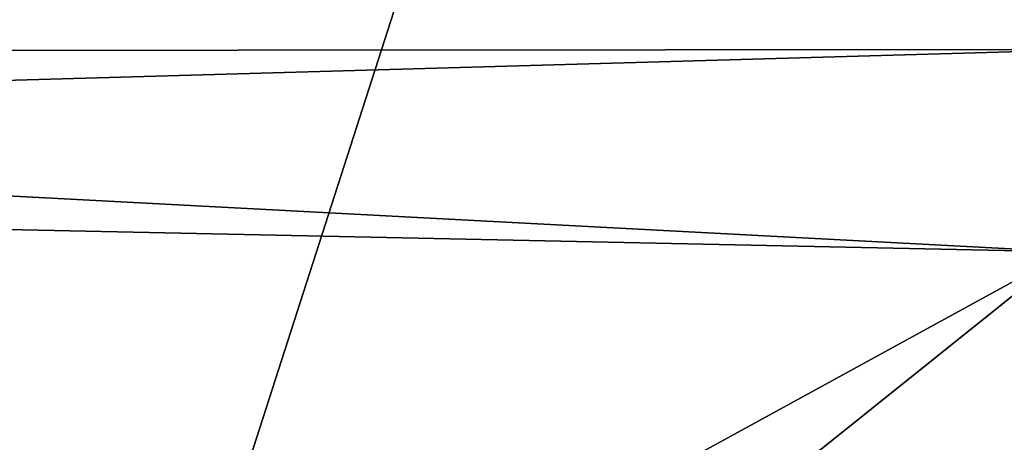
# Model space of a CAD drawing. Header units: metres. Extents: x 0 to 1004, y -708 to 0.
# Tile 64 of 98: x 773 to 922, y -585 to -522. Entities that reach past the tile are written whole.
import ezdxf

# ---------------------------------------------------------------- set-up
doc = ezdxf.new("R2010")
doc.units = ezdxf.units.M

msp = doc.modelspace()

# ---------------------------------------------------------------- linework, layer by layer
at = {"layer": 'top0123459'}
for points in [[(994.049377, -10, 90), (217.024673, -653.266907, 90), (10, -10, 90)], [(787.024658, -653.266907, 90), (217.024673, -653.266907, 90), (994.049377, -10, 90)], [(994.049377, -694.05426, 90), (787.024658, -653.266907, 90), (994.049377, -10, 90)], [(548.562073, -526.294312, 109.151611), (938.355286, -495.375977, 109.691299), (538.026001, -517.788696, 109.300079)], [(935.200439, -525.999268, 109.156769), (938.355286, -495.375977, 109.691299), (548.562073, -526.294312, 109.151611)], [(557.154968, -536.790833, 108.968399), (935.200439, -525.999268, 109.156769), (548.562073, -526.294312, 109.151611)], [(931.491577, -556.560425, 108.623322), (935.200439, -525.999268, 109.156769), (557.154968, -536.790833, 108.968399)], [(563.408142, -548.787048, 108.759003), (931.491577, -556.560425, 108.623322), (557.154968, -536.790833, 108.968399)], [(745.748291, -635.123474, 107.251999), (794.39978, -631.589539, 107.313683), (563.408142, -548.787048, 108.759003)], [(794.39978, -631.589539, 107.313683), (931.491577, -556.560425, 108.623322), (563.408142, -548.787048, 108.759003)], [(794.39978, -631.589539, 107.313683), (843.000427, -627.41449, 107.386559), (931.491577, -556.560425, 108.623322)], [(843.000427, -627.41449, 107.386559), (927.229858, -587.049438, 108.091133), (931.491577, -556.560425, 108.623322)]]:
    msp.add_3dface(points, dxfattribs=at)

doc.saveas('drawing.dxf')
